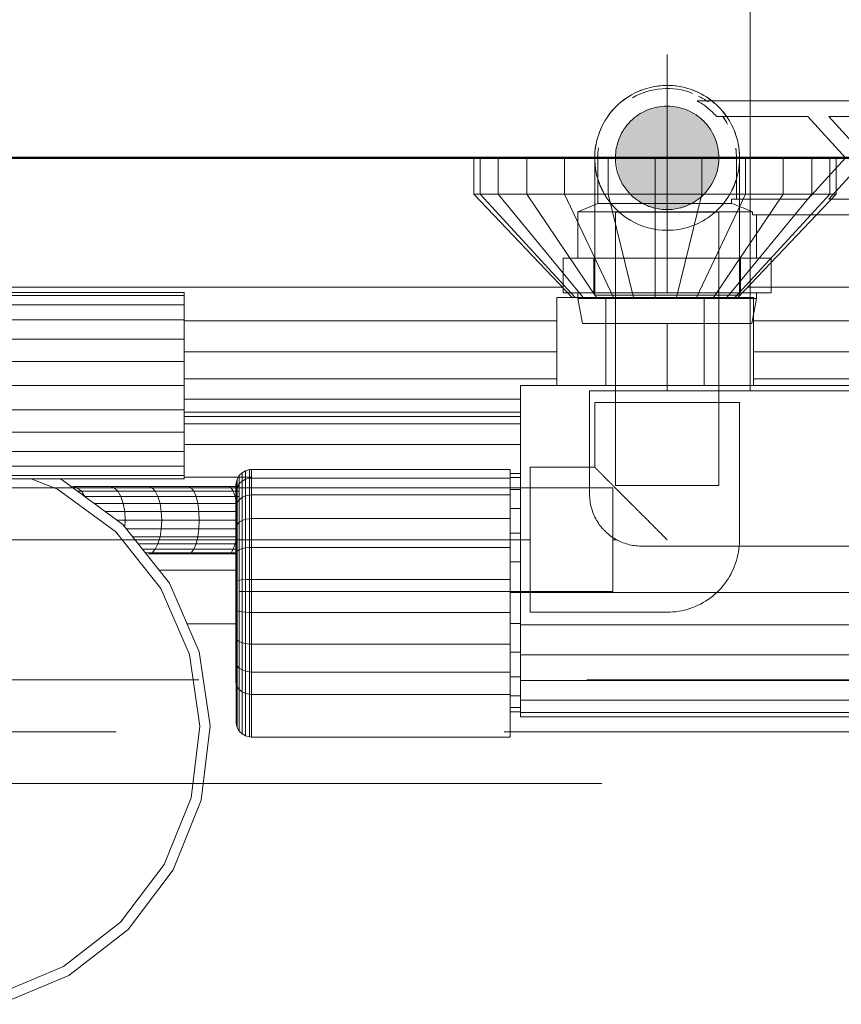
# Model space of a CAD drawing. Header units: millimetres. Extents: x -7237 to 20224, y 4737 to 43478.
# Tile 41 of 88: x 11322 to 11481, y 42012 to 42203. Entities that reach past the tile are written whole.
import ezdxf

# ---------------------------------------------------------------- set-up
doc = ezdxf.new("R2010")
doc.units = ezdxf.units.MM
for name, pattern in [('ADSK_Осевая', [700, 500, -100, 0, -100]), ('ADSK_Скрыто', [300, 150, -150]), ('ADSK_Штриховая_ш3 п1_5', [225, 150, -75])]:
    doc.linetypes.add(name, pattern=pattern)
for name, color, linetype, lineweight in [('A-DETL-____-HDLN', 90, 'ADSK_Скрыто', 9), ('A-DETL-____-MBND', 5, 'ADSK_Штриховая_ш3 п1_5', 20), ('A-WALL-____-MCUT', 113, 'Continuous', 50), ('A-WALL-____-OTLN', 113, 'Continuous', 20), ('M-EQPM-____-OTLN', 50, 'Continuous', 20), ('P-PIPE-____-CNTR', 3, 'ADSK_Осевая', 20), ('P-PIPE-____-OTLN', 3, 'Continuous', 20)]:
    doc.layers.add(name, color=color, linetype=linetype, lineweight=lineweight)

# ---------------------------------------------------------------- blocks, each defined once
blk = doc.blocks.new('Прямая форма - 83 new-609448-В_Этаж 02_Водопровод')
at = {"layer": 'M-EQPM-____-OTLN', "color": 253}
for p, q in [((-110, 500), (-110, 493)), ((-108.81, 500), (-108.81, 493)), ((-105.31, 500), (-105.31, 493)), ((-99.75, 500), (-99.75, 493)), ((-92.5, 500), (-92.5, 493)), ((-84.06, 500), (-84.06, 493)), ((-75, 500), (-75, 493)), ((-65.94, 500), (-65.94, 493)), ((-57.5, 500), (-57.5, 493)), ((-50.25, 500), (-50.25, 493)), ((-44.69, 500), (-44.69, 493)), ((-41.19, 500), (-41.19, 493)), ((-40, 493), (-40, 500)), ((-108.81, 493), (-110, 493)), ((-110, 493), (-91, 473)), ((-105.31, 493), (-108.81, 493)), ((-108.81, 493), (-90.45, 473)), ((-99.75, 493), (-105.31, 493)), ((-105.31, 493), (-88.86, 473)), ((-92.5, 493), (-99.75, 493)), ((-99.75, 493), (-86.31, 473)), ((-84.06, 493), (-92.5, 493)), ((-92.5, 493), (-83, 473)), ((-75, 493), (-84.06, 493)), ((-84.06, 493), (-79.14, 473)), ((-65.94, 493), (-75, 493)), ((-75, 493), (-75, 473)), ((-65.94, 493), (-70.86, 473)), ((-57.5, 493), (-67, 473)), ((-57.5, 493), (-65.94, 493)), ((-50.25, 493), (-63.69, 473)), ((-44.69, 493), (-61.14, 473)), ((-41.19, 493), (-59.55, 473)), ((-59, 473), (-40, 493)), ((-50.25, 493), (-57.5, 493)), ((-44.69, 493), (-50.25, 493)), ((-41.19, 493), (-44.69, 493)), ((-40, 493), (-41.19, 493)), ((-205, 475), (-92.9, 475)), ((-205, 474), (-166, 474)), ((-166, 474), (-166, 473.39)), ((-57.1, 475), (57.1, 475)), ((-205, 473.39), (-166, 473.39)), ((-166, 473.39), (-166, 471.59)), ((-94, 473), (-84.5, 473)), ((-94, 456), (-94, 473)), ((-84.5, 473), (-65.5, 473)), ((-84.5, 473), (-84.5, 456)), ((-56, 473), (-65.5, 473)), ((-65.5, 473), (-65.5, 456)), ((-56, 456), (-56, 473)), ((-166, 471.59), (-205, 471.59)), ((-166, 471.59), (-166, 468.73)), ((-205, 468.73), (-166, 468.73)), ((-166, 468.73), (-166, 465)), ((-166, 468.53), (-94, 468.53)), ((-56, 468.53), (56, 468.53)), ((-205, 465), (-166, 465)), ((-166, 465), (-166, 460.66)), ((-166, 462.5), (-94, 462.5)), ((-56, 462.5), (56, 462.5)), ((-205, 460.66), (-166, 460.66)), ((-166, 460.66), (-166, 456)), ((-166, 457.32), (-94, 457.32)), ((-56, 457.32), (56, 457.32)), ((-205, 456), (-166, 456)), ((-166, 456), (-166, 451.34)), ((101, 456), (-101, 456)), ((-101, 456), (-101, 416)), ((-166, 453.35), (-101, 453.35)), ((-166, 451.34), (-206.13, 451.34)), ((-166, 451.34), (-166, 447)), ((-101, 450.85), (-166, 450.85)), ((-101, 450), (-166, 450)), ((-166, 448.64), (-101, 448.64)), ((-166, 447), (-209.81, 447)), ((-166, 443.27), (-166, 447)), ((-166, 443.27), (-239.91, 443.27)), ((-166, 444.64), (-101, 444.64)), ((-166, 440.41), (-166, 443.27)), ((-166, 440.41), (-239.87, 440.41)), ((-166, 438.61), (-166, 440.41)), ((-154.83, 439.17), (-154.15, 439.56)), ((-154.83, 439.17), (-154.15, 439.56)), ((-154.15, 439.56), (-153.39, 439.76)), ((-154.15, 439.56), (-153.39, 439.76)), ((-154.15, 437.9), (-154.15, 439.56)), ((-154.15, 439.56), (-154.15, 437.9)), ((-153.39, 439.76), (-153, 439.79)), ((-153.39, 439.76), (-153, 439.79)), ((-153.39, 438.09), (-153.39, 439.76)), ((-153.39, 439.76), (-153.39, 438.09)), ((-153, 439.79), (-103, 439.79)), ((-153, 439.79), (-153, 438.11)), ((-103, 439.79), (-103, 438.11)), ((-166, 438.61), (-239.85, 438.61)), ((-166, 438), (-239.84, 438)), ((-190.47, 436.01), (-195.61, 438)), ((-190.13, 438), (-189.51, 437.76)), ((-189.51, 437.76), (-177.85, 429.18)), ((-166, 438), (-166, 438.61)), ((-153, 438.28), (-166, 438.28)), ((-155.97, 437.18), (-155.77, 437.94)), ((-155.97, 437.18), (-155.77, 437.94)), ((-155.77, 437.94), (-155.38, 438.61)), ((-155.77, 437.94), (-155.38, 438.61)), ((-155.77, 436.39), (-155.77, 437.94)), ((-155.77, 437.94), (-155.77, 436.39)), ((-155.38, 438.61), (-154.83, 439.17)), ((-155.38, 438.61), (-154.83, 439.17)), ((-155.38, 437.02), (-155.38, 438.61)), ((-155.38, 438.61), (-155.38, 437.02)), ((-154.83, 437.53), (-154.83, 439.17)), ((-154.83, 439.17), (-154.83, 437.53)), ((-154.83, 437.53), (-154.15, 437.9)), ((-154.15, 437.9), (-153.39, 438.09)), ((-154.15, 437.9), (-154.15, 434.69)), ((-153.39, 438.09), (-153, 438.11)), ((-153.39, 438.09), (-153, 438.11)), ((-153.39, 438.09), (-153.39, 434.85)), ((-153, 438.11), (-103, 438.11)), ((-153, 438.11), (-153, 434.87)), ((-103, 439), (-101, 439)), ((-103, 438.22), (-101, 438.22)), ((-103, 438.11), (-103, 434.87)), ((-179.24, 427.74), (-190.47, 436.01)), ((-180.29, 436.5), (-187.5, 436.5)), ((-187.5, 436.5), (-186.66, 436.28)), ((-187.5, 436.28), (-186.66, 436.28)), ((-186.66, 436.28), (-179.54, 436.28)), ((-186.66, 436.28), (-185.87, 435.63)), ((-172.84, 436.5), (-180.29, 436.5)), ((-180.29, 436.5), (-179.54, 436.28)), ((-179.54, 436.28), (-172.19, 436.28)), ((-179.54, 436.28), (-178.85, 435.63)), ((-165.18, 436.5), (-172.84, 436.5)), ((-172.84, 436.5), (-172.19, 436.28)), ((-172.19, 436.28), (-164.64, 436.28)), ((-172.19, 436.28), (-171.59, 435.63)), ((-157.35, 436.5), (-165.18, 436.5)), ((-165.18, 436.5), (-164.64, 436.28)), ((-164.64, 436.28), (-156.92, 436.28)), ((-164.64, 436.28), (-164.13, 435.63)), ((-155.38, 436.5), (-157.35, 436.5)), ((-157.35, 436.5), (-156.92, 436.28)), ((-156.92, 436.28), (-155.38, 436.28)), ((-156.92, 436.28), (-156.51, 435.63)), ((-156, 436.79), (-155.97, 437.18)), ((-156, 436.79), (-155.97, 437.18)), ((-156, 435.32), (-156, 436.79)), ((-156, 436.79), (-156, 435.32)), ((-156, 435.32), (-155.97, 435.68)), ((-156, 435.32), (-155.97, 435.68)), ((-155.97, 435.68), (-155.97, 437.18)), ((-155.97, 437.18), (-155.97, 435.68)), ((-155.97, 435.68), (-155.77, 436.39)), ((-155.97, 435.68), (-155.77, 436.39)), ((-155.97, 432.8), (-155.97, 435.68)), ((-155.97, 435.68), (-155.97, 432.8)), ((-155.77, 436.39), (-155.38, 437.02)), ((-155.77, 436.39), (-155.38, 437.02)), ((-155.77, 433.4), (-155.77, 436.39)), ((-155.77, 436.39), (-155.77, 433.4)), ((-155.38, 437.02), (-154.83, 437.53)), ((-155.38, 437.02), (-155.38, 433.94)), ((-154.83, 437.53), (-154.83, 434.38)), ((-103, 435.92), (-101, 435.92)), ((-186.62, 435.63), (-185.87, 435.63)), ((-185.87, 435.63), (-178.85, 435.63)), ((-185.87, 435.63), (-185.2, 434.6)), ((-185.2, 434.6), (-178.25, 434.6)), ((-178.85, 435.63), (-171.59, 435.63)), ((-178.85, 435.63), (-178.25, 434.6)), ((-178.25, 434.6), (-171.08, 434.6)), ((-178.25, 434.6), (-177.8, 433.25)), ((-171.59, 435.63), (-164.13, 435.63)), ((-171.59, 435.63), (-171.08, 434.6)), ((-171.08, 434.6), (-163.7, 434.6)), ((-171.08, 434.6), (-170.68, 433.25)), ((-164.13, 435.63), (-156.51, 435.63)), ((-164.13, 435.63), (-163.7, 434.6)), ((-163.7, 434.6), (-156.16, 434.6)), ((-163.7, 434.6), (-163.37, 433.25)), ((-156.51, 435.63), (-155.38, 435.63)), ((-156.51, 435.63), (-156.16, 434.6)), ((-156.16, 434.6), (-155.38, 434.6)), ((-156.16, 434.6), (-155.89, 433.25)), ((-156, 432.49), (-156, 435.32)), ((-156, 435.32), (-156, 432.49)), ((-155.77, 433.4), (-155.38, 433.94)), ((-155.38, 433.94), (-154.83, 434.38)), ((-155.38, 433.94), (-155.38, 429.6)), ((-154.83, 434.38), (-154.15, 434.69)), ((-154.83, 434.38), (-154.83, 429.93)), ((-154.15, 434.69), (-153.39, 434.85)), ((-154.15, 434.69), (-154.15, 430.17)), ((-153.39, 434.85), (-153, 434.87)), ((-153.39, 434.85), (-153.39, 430.29)), ((-153, 434.87), (-103, 434.87)), ((-153, 434.87), (-153, 430.3)), ((-103, 434.87), (-103, 430.3)), ((-183.38, 433.25), (-177.8, 433.25)), ((-177.8, 433.25), (-170.68, 433.25)), ((-177.8, 433.25), (-177.51, 431.68)), ((-170.68, 433.25), (-163.37, 433.25)), ((-170.68, 433.25), (-170.43, 431.68)), ((-163.37, 433.25), (-155.89, 433.25)), ((-163.37, 433.25), (-163.16, 431.68)), ((-156, 432.49), (-155.97, 432.8)), ((-156, 432.49), (-155.97, 432.8)), ((-156, 428.5), (-156, 432.49)), ((-156, 432.49), (-156, 428.5)), ((-155.97, 432.8), (-155.77, 433.4)), ((-155.97, 432.8), (-155.77, 433.4)), ((-155.97, 428.73), (-155.97, 432.8)), ((-155.97, 432.8), (-155.97, 428.73)), ((-155.89, 433.25), (-155.77, 432.1)), ((-155.77, 433.4), (-155.77, 429.19)), ((-103, 432.26), (-101, 432.26)), ((-181.25, 431.68), (-177.51, 431.68)), ((-178.97, 430), (-177.41, 430)), ((-177.51, 431.68), (-170.43, 431.68)), ((-177.51, 431.68), (-177.41, 430)), ((-177.41, 430), (-177.48, 428.72)), ((-177.41, 430), (-170.35, 430)), ((-170.43, 431.68), (-163.16, 431.68)), ((-170.43, 431.68), (-170.35, 430)), ((-170.35, 430), (-170.43, 428.32)), ((-170.35, 430), (-163.09, 430)), ((-163.16, 431.68), (-155.77, 431.68)), ((-163.16, 431.68), (-163.09, 430)), ((-163.09, 430), (-163.16, 428.32)), ((-163.09, 430), (-155.77, 430)), ((-155.38, 429.6), (-154.83, 429.93)), ((-154.83, 429.93), (-154.15, 430.17)), ((-154.83, 429.93), (-154.83, 424.5)), ((-154.15, 430.17), (-153.39, 430.29)), ((-154.15, 430.17), (-154.15, 424.64)), ((-153.39, 430.29), (-153, 430.3)), ((-153.39, 430.29), (-153.39, 424.71)), ((-153, 430.3), (-103, 430.3)), ((-153, 430.3), (-153, 424.72)), ((-103, 430.3), (-103, 424.72)), ((-177.85, 429.18), (-168.84, 417.86)), ((-177.17, 428.32), (-170.43, 428.32)), ((-170.43, 428.32), (-170.68, 426.75)), ((-170.43, 428.32), (-163.16, 428.32)), ((-163.16, 428.32), (-163.37, 426.75)), ((-163.16, 428.32), (-155.77, 428.32)), ((-156, 428.5), (-155.97, 428.73)), ((-156, 428.5), (-155.97, 428.73)), ((-156, 423.62), (-156, 428.5)), ((-156, 428.5), (-156, 423.62)), ((-155.97, 428.73), (-155.77, 429.19)), ((-155.97, 428.73), (-155.77, 429.19)), ((-155.97, 423.77), (-155.97, 428.73)), ((-155.97, 428.73), (-155.97, 423.77)), ((-155.77, 429.19), (-155.38, 429.6)), ((-155.77, 429.19), (-155.77, 424.04)), ((-155.38, 429.6), (-155.38, 424.29)), ((-170.55, 416.83), (-179.24, 427.74)), ((-175.92, 426.75), (-170.68, 426.75)), ((-170.68, 426.75), (-171.08, 425.4)), ((-170.68, 426.75), (-163.37, 426.75)), ((-163.37, 426.75), (-163.7, 425.4)), ((-163.37, 426.75), (-155.89, 426.75)), ((-155.89, 426.75), (-156.16, 425.4)), ((-155.77, 427.9), (-155.89, 426.75)), ((-103, 427.5), (-101, 427.5)), ((-174.85, 425.4), (-171.08, 425.4)), ((-174.02, 424.37), (-171.59, 424.37)), ((-171.59, 424.37), (-172.19, 423.72)), ((-171.08, 425.4), (-171.59, 424.37)), ((-171.59, 424.37), (-164.13, 424.37)), ((-171.08, 425.4), (-163.7, 425.4)), ((-164.13, 424.37), (-164.64, 423.72)), ((-163.7, 425.4), (-164.13, 424.37)), ((-164.13, 424.37), (-156.51, 424.37)), ((-163.7, 425.4), (-156.16, 425.4)), ((-156.51, 424.37), (-156.92, 423.72)), ((-156.16, 425.4), (-156.51, 424.37)), ((-156.51, 424.37), (-155.77, 424.37)), ((-155.77, 424.04), (-155.38, 424.29)), ((-155.38, 424.29), (-154.83, 424.5)), ((-155.38, 424.29), (-155.38, 418.41)), ((-154.83, 424.5), (-154.15, 424.64)), ((-154.83, 424.5), (-154.83, 418.46)), ((-154.15, 424.64), (-153.39, 424.71)), ((-154.15, 424.64), (-154.15, 418.51)), ((-153.39, 424.71), (-153, 424.72)), ((-153.39, 424.71), (-153.39, 418.53)), ((-153, 424.72), (-103, 424.72)), ((-153, 424.72), (-153, 418.53)), ((-103, 424.72), (-103, 418.53)), ((-173.51, 423.72), (-172.19, 423.72)), ((-172.19, 423.72), (-172.84, 423.5)), ((-172.84, 423.5), (-165.18, 423.5)), ((-172.19, 423.72), (-164.64, 423.72)), ((-164.64, 423.72), (-165.18, 423.5)), ((-165.18, 423.5), (-157.35, 423.5)), ((-164.64, 423.72), (-156.92, 423.72)), ((-156.92, 423.72), (-157.35, 423.5)), ((-157.35, 423.5), (-155.77, 423.5)), ((-156.92, 423.72), (-155.77, 423.72)), ((-156, 423.62), (-155.97, 423.77)), ((-156, 423.62), (-155.97, 423.77)), ((-156, 418.21), (-156, 423.62)), ((-156, 423.62), (-156, 418.21)), ((-155.97, 423.77), (-155.77, 424.04)), ((-155.97, 423.77), (-155.77, 424.04)), ((-155.97, 418.25), (-155.97, 423.77)), ((-155.97, 423.77), (-155.97, 418.25)), ((-155.77, 424.04), (-155.77, 418.33)), ((-103, 421.95), (-101, 421.95)), ((-155.77, 420.35), (-170.83, 420.35)), ((-154.15, 418.51), (-153.39, 418.53)), ((-153.39, 418.53), (-153, 418.53)), ((-153.39, 418.53), (-153.39, 412.16)), ((-153, 418.53), (-103, 418.53)), ((-153, 418.53), (-153, 412.16)), ((-103, 418.53), (-103, 412.16)), ((-165.01, 404.03), (-170.55, 416.83)), ((-168.84, 417.86), (-163.09, 404.58)), ((-156, 418.21), (-155.97, 418.25)), ((-156, 418.21), (-155.97, 418.25)), ((-156, 412.64), (-156, 418.21)), ((-156, 418.21), (-156, 412.64)), ((-155.97, 418.25), (-155.77, 418.33)), ((-155.97, 418.25), (-155.77, 418.33)), ((-155.97, 412.58), (-155.97, 418.25)), ((-155.97, 418.25), (-155.97, 412.58)), ((-155.77, 418.33), (-155.38, 418.41)), ((-155.77, 418.33), (-155.77, 412.46)), ((-155.38, 418.41), (-154.83, 418.46)), ((-155.38, 418.41), (-155.38, 412.35)), ((-154.83, 418.46), (-154.15, 418.51)), ((-154.83, 418.46), (-154.83, 412.26)), ((-154.15, 418.51), (-154.15, 412.2)), ((-103, 416), (-101, 416)), ((-101, 416), (101, 416)), ((-101, 409.79), (-101, 416)), ((-155.97, 412.58), (-156, 412.64)), ((-156, 412.64), (-156, 407.31)), ((-156, 407.31), (-156, 412.64)), ((-156, 412.64), (-155.97, 412.58)), ((-155.77, 412.46), (-155.97, 412.58)), ((-155.97, 412.58), (-155.97, 407.15)), ((-155.97, 407.15), (-155.97, 412.58)), ((-155.97, 412.58), (-155.77, 412.46)), ((-155.38, 412.35), (-155.77, 412.46)), ((-155.77, 412.46), (-155.77, 406.83)), ((-154.83, 412.26), (-155.38, 412.35)), ((-155.38, 412.35), (-155.38, 406.55)), ((-154.15, 412.2), (-154.83, 412.26)), ((-154.83, 412.26), (-154.83, 406.32)), ((-153.39, 412.16), (-154.15, 412.2)), ((-154.15, 412.2), (-154.15, 406.15)), ((-153, 412.16), (-153.39, 412.16)), ((-153.39, 412.16), (-153.39, 406.07)), ((-103, 412.16), (-153, 412.16)), ((-153, 412.16), (-153, 406.06)), ((-103, 412.16), (-103, 406.06)), ((-155.77, 410), (-165.44, 410)), ((-155.77, 410), (-165.44, 410)), ((-103, 410.05), (-101, 410.05)), ((-101, 404), (-101, 409.79)), ((-101, 409.79), (101, 409.79)), ((-156, 407.31), (-155.97, 407.15)), ((-156, 407.31), (-156, 402.59)), ((-156, 402.59), (-156, 407.31)), ((-156, 407.31), (-155.97, 407.15)), ((-155.97, 407.15), (-155.77, 406.83)), ((-155.97, 407.15), (-155.97, 402.34)), ((-155.97, 402.34), (-155.97, 407.15)), ((-155.97, 407.15), (-155.77, 406.83)), ((-155.77, 406.83), (-155.38, 406.55)), ((-155.77, 406.83), (-155.77, 401.85)), ((-155.38, 406.55), (-154.83, 406.32)), ((-155.38, 406.55), (-155.38, 401.41)), ((-154.83, 406.32), (-154.15, 406.15)), ((-154.83, 406.32), (-154.83, 401.06)), ((-154.15, 406.15), (-153.39, 406.07)), ((-154.15, 406.15), (-154.15, 400.8)), ((-153.39, 406.07), (-153, 406.06)), ((-153.39, 406.07), (-153.39, 400.67)), ((-153, 406.06), (-103, 406.06)), ((-153, 406.06), (-153, 400.66)), ((-103, 406.06), (-103, 400.66)), ((-163, 390.23), (-165.01, 404.03)), ((-163.09, 404.58), (-161, 390.25)), ((-103, 404.5), (-101, 404.5)), ((-101, 399.03), (-101, 404)), ((101, 404), (-101, 404)), ((-156, 402.59), (-155.97, 402.34)), ((-156, 402.59), (-156, 398.68)), ((-156, 398.68), (-156, 402.59)), ((-156, 402.59), (-155.97, 402.34)), ((-155.97, 402.34), (-155.77, 401.85)), ((-155.97, 402.34), (-155.97, 398.38)), ((-155.97, 398.38), (-155.97, 402.34)), ((-155.97, 402.34), (-155.77, 401.85)), ((-155.77, 401.85), (-155.38, 401.41)), ((-155.77, 401.85), (-155.77, 397.79)), ((-155.38, 401.41), (-154.83, 401.06)), ((-155.38, 401.41), (-155.38, 397.26)), ((-154.83, 401.06), (-154.15, 400.8)), ((-154.83, 401.06), (-154.83, 396.82)), ((-154.15, 400.8), (-153.39, 400.67)), ((-154.15, 400.8), (-154.15, 396.52)), ((-153.39, 400.67), (-153, 400.66)), ((-153.39, 400.67), (-153.39, 396.36)), ((-153, 400.66), (-103, 400.66)), ((-153, 400.66), (-153, 396.34)), ((-103, 400.66), (-103, 396.34)), ((-103, 399.74), (-101, 399.74)), ((-156, 398.68), (-155.97, 398.38)), ((-156, 398.68), (-155.97, 398.38)), ((-155.97, 398.38), (-155.77, 397.79)), ((-155.97, 398.38), (-155.97, 390.69)), ((-155.77, 397.79), (-155.38, 397.26)), ((-155.77, 397.79), (-155.77, 389.93)), ((-101, 395.22), (-101, 399.03)), ((101, 399.03), (-101, 399.03)), ((-155.38, 397.26), (-154.83, 396.82)), ((-155.38, 397.26), (-155.38, 389.25)), ((-154.83, 396.82), (-154.15, 396.52)), ((-154.83, 396.82), (-154.83, 388.7)), ((-154.15, 396.52), (-153.39, 396.36)), ((-154.15, 396.52), (-154.15, 388.31)), ((-153.39, 396.36), (-153, 396.34)), ((-153.39, 396.36), (-153.39, 388.11)), ((-153, 396.34), (-103, 396.34)), ((-153, 396.34), (-153, 388.08)), ((-103, 396.34), (-103, 388.08)), ((-103, 396.08), (-101, 396.08)), ((-103, 393.78), (-101, 393.78)), ((-101, 392.82), (-101, 395.22)), ((101, 395.22), (-101, 395.22)), ((-103, 393), (-101, 393)), ((-101, 392), (-101, 392.82)), ((101, 392.82), (-101, 392.82)), ((101, 392), (-101, 392)), ((-164.66, 376.38), (-163, 390.23)), ((-161, 390.25), (-162.73, 375.88)), ((-155.97, 390.69), (-155.77, 389.93)), ((-155.77, 389.93), (-155.38, 389.25)), ((-155.38, 389.25), (-154.83, 388.7)), ((-154.83, 388.7), (-154.15, 388.31)), ((-154.15, 388.31), (-153.39, 388.11)), ((-153.39, 388.11), (-153, 388.08)), ((-153, 388.08), (-103, 388.08)), ((-169.88, 363.45), (-164.66, 376.38)), ((-162.73, 375.88), (-168.14, 362.46)), ((-178.29, 352.32), (-169.88, 363.45)), ((-168.14, 362.46), (-176.86, 350.91)), ((-189.31, 343.77), (-178.29, 352.32)), ((-176.86, 350.91), (-188.3, 342.04)), ((-201.65, 338.61), (-189.31, 343.77)), ((-188.3, 342.04), (-201.65, 336.46))]:
    blk.add_line(p, q, dxfattribs=at)
blk = doc.blocks.new('Прямая форма - FU - 054-609449-В_Этаж 02_Водопровод')
blk.add_blockref('Прямая форма - 83 new-609448-В_Этаж 02_Водопровод', (0, 0))
blk = doc.blocks.new('Прямая форма - 83 new-609522-В_Этаж 02_Водопровод')
at = {"layer": 'A-WALL-____-MCUT', "color": 53}
blk.add_line((705, 100), (100, 100), dxfattribs=at)
blk = doc.blocks.new('Прямая форма - SW - 005-609523-В_Этаж 02_Водопровод')
blk.add_blockref('Прямая форма - 83 new-609522-В_Этаж 02_Водопровод', (0, 0))
blk = doc.blocks.new('83 new_ifc_RVT-1-В_Этаж 02_Водопровод')
at = {"layer": 'A-WALL-____-OTLN', "color": 253, "lineweight": 20, "rotation": 180}
blk.add_blockref('Прямая форма - SW - 005-609523-В_Этаж 02_Водопровод', (24510.28, 42275.83), dxfattribs=at)
at = {"layer": 'M-EQPM-____-OTLN', "color": 253, "lineweight": 20}
blk.add_blockref('Прямая форма - FU - 054-609449-В_Этаж 02_Водопровод', (24010.28, 41675.83), dxfattribs=at)
blk = doc.blocks.new('ADSK_Бытовой вентилятор накладной - 200-1590441-В_Этаж 02_Водопровод')
at = {"layer": 'M-EQPM-____-OTLN', "color": 5}
for p, q in [((0, 90), (0, -90)), ((0, 90), (20, 90)), ((30, 80), (30, -80)), ((-89, 59), (0, 59)), ((-89, 59), (-89, -59)), ((0, -59), (-89, -59)), ((0, -90), (20, -90))]:
    blk.add_line(p, q, dxfattribs=at)
for points, knots in [([(20, 90), (20.87, 90), (22.18, 89.83), (23.84, 89.26), (25.01, 88.69), (25.92, 88.08), (26.6, 87.52), (27.24, 86.93), (27.96, 86.1), (28.56, 85.19), (28.98, 84.43), (29.34, 83.63), (29.83, 82.18), (30, 80.89), (30, 80)], [0, 0, 0, 0, 0.166667, 0.25, 0.333333, 0.416667, 0.458333, 0.5, 0.583333, 0.666667, 0.708333, 0.75, 0.833333, 1, 1, 1, 1]), ([(30, -80), (30, -80.87), (29.83, -82.18), (29.27, -83.84), (28.78, -84.82), (28.32, -85.56), (27.81, -86.27), (27.24, -86.93), (26.6, -87.52), (25.92, -88.08), (25.01, -88.69), (23.84, -89.27), (22.18, -89.83), (20.87, -90), (20, -90)], [-1, -1, -1, -1, -0.833333, -0.75, -0.666667, -0.625, -0.583333, -0.5, -0.458333, -0.416667, -0.333333, -0.25, -0.166667, 0, 0, 0, 0])]:
    blk.add_open_spline(points, degree=3, knots=knots, dxfattribs=at)
blk = doc.blocks.new('VTp_724_0 Водорозетка двойная - VTp_724_0-1554868-В_Этаж 02_Водопровод')
at = {"layer": 'A-DETL-____-HDLN'}
for p, q in [((61.48, 11), (-56.43, 11)), ((-56.43, 8), (-45.3, 8)), ((-45.3, 8), (-38.02, 0)), ((-36, 2.23), (-41.25, 8)), ((-41.25, 8), (-30.75, 8)), ((-30.75, 8), (-36, 2.23)), ((-33.98, 0), (-26.7, 8)), ((-26.7, 8), (-9.3, 8)), ((-9.3, 8), (-2.02, 0)), ((0, 2.23), (-5.25, 8)), ((-5.25, 8), (5.25, 8)), ((5.25, 8), (0, 2.23)), ((2.02, 0), (9.3, 8)), ((9.3, 8), (26.7, 8)), ((26.7, 8), (33.98, 0)), ((36, 2.23), (30.75, 8)), ((30.75, 8), (41.25, 8)), ((41.25, 8), (36, 2.23)), ((38.02, 0), (45.3, 8)), ((45.3, 8), (61.48, 8)), ((-38.02, 0), (-45.3, -8)), ((-26.7, -8), (-33.98, 0)), ((-2.02, 0), (-9.3, -8)), ((9.3, -8), (2.02, 0)), ((33.98, 0), (26.7, -8)), ((45.3, -8), (38.02, 0)), ((59.1, 0), (59.1, -8)), ((-41.25, -8), (-36, -2.23)), ((-36, -2.23), (-30.75, -8)), ((-5.25, -8), (0, -2.23)), ((0, -2.23), (5.25, -8)), ((30.75, -8), (36, -2.23)), ((36, -2.23), (41.25, -8)), ((-77.18, -8.8), (-67.82, -8.8)), ((-45.3, -8), (-56.43, -8)), ((-30.75, -8), (-41.25, -8)), ((-9.3, -8), (-26.7, -8)), ((5.25, -8), (-5.25, -8)), ((26.7, -8), (9.3, -8)), ((41.25, -8), (30.75, -8)), ((60.07, -8), (45.3, -8)), ((60.07, -8.8), (60.07, -8)), ((60.07, -8.8), (61.34, -8.8)), ((67.82, -8.8), (77.19, -8.8)), ((-56.43, -10.23), (-55.99, -10.4)), ((-56.33, -10.4), (-55.99, -10.4)), ((-55.99, -10.4), (-55.99, -11)), ((-55.99, -11), (55.99, -11)), ((-55.25, -19.4), (-55.25, -11)), ((55.25, -11), (55.25, -19.4)), ((55.99, -10.4), (61.4, -10.4)), ((55.99, -11), (55.99, -10.4)), ((-56.46, -19.4), (-52.42, -19.4)), ((-52.42, -26.1), (-52.42, -19.4)), ((52.42, -19.4), (58.3, -19.4)), ((52.42, -26.1), (52.42, -19.4)), ((58.3, -19.4), (61.48, -19.4)), ((58.3, -26.1), (58.3, -19.4)), ((-52.42, -26.1), (-56.46, -26.1)), ((-55.25, -27.2), (-55.25, -26.1)), ((58.3, -26.1), (52.42, -26.1)), ((55.25, -26.1), (55.25, -27.2)), ((61.48, -26.1), (58.3, -26.1)), ((-56.4, -27.2), (-55.25, -27.2)), ((-56.15, -32), (-55.25, -27.2)), ((55.25, -27.2), (56.15, -32)), ((55.25, -27.2), (61.32, -27.2)), ((-56.17, -32), (-56.15, -32)), ((56.15, -32), (61.37, -32))]:
    blk.add_line(p, q, dxfattribs=at)
for centre, radius, start, end in [((72.5, 0), 13.4, 142.9736, 145.214), ((72.5, 0), 13.4, 143.0818, 145.2117), ((72.5, 0), 13.4, 143.3436, 144.822), ((72.5, 0), 13.4, 145.6583, 150.7909), ((72.5, 0), 13.4, 145.9628, 148.7777), ((72.5, 0), 13.4, 145.9129, 147.3258), ((72.5, 0), 13.4, 171.8321, 180), ((72.5, 0), 13.4, 172.5609, 180), ((212.07, -402.15), 421.7, 111.1285, 111.7236)]:
    blk.add_arc(centre, radius, start, end, dxfattribs=at)
at = {"layer": 'M-EQPM-____-OTLN'}
for p, q in [((-56.47, 11), (-66.71, 11)), ((66.71, 11), (61.53, 11)), ((-62.98, 8), (-56.47, 8)), ((61.53, 8), (62.98, 8)), ((-85.9, 0), (-85.9, -8.8)), ((-59.1, -8), (-59.1, 0)), ((85.9, -8.8), (85.9, 0)), ((-85.9, -8.8), (-89.75, -10.4)), ((-85.9, -8.8), (-77.23, -8.8)), ((-67.77, -8.8), (-60.07, -8.8)), ((-56.47, -8), (-60.07, -8)), ((-60.07, -8), (-60.07, -8.8)), ((61.36, -8.8), (67.77, -8.8)), ((77.23, -8.8), (85.9, -8.8)), ((89.75, -10.4), (85.9, -8.8)), ((-89.75, -10.4), (-89.75, -19.4)), ((-89.75, -10.4), (-56.35, -10.4)), ((61.44, -10.4), (89.75, -10.4)), ((89.75, -19.4), (89.75, -10.4)), ((-92.58, -19.4), (-86.7, -19.4)), ((-92.58, -26.1), (-92.58, -19.4)), ((-86.7, -19.4), (-72.5, -19.4)), ((-86.7, -26.1), (-86.7, -19.4)), ((-72.5, -19.4), (-58.3, -19.4)), ((-72.5, -26.1), (-72.5, -19.4)), ((-58.3, -19.4), (-56.47, -19.4)), ((-58.3, -19.4), (-58.3, -26.1)), ((61.53, -19.4), (72.5, -19.4)), ((72.5, -19.4), (86.7, -19.4)), ((72.5, -26.1), (72.5, -19.4)), ((86.7, -19.4), (92.58, -19.4)), ((86.7, -19.4), (86.7, -26.1)), ((92.58, -26.1), (92.58, -19.4)), ((-86.7, -26.1), (-92.58, -26.1)), ((-89.75, -26.1), (-89.75, -27.2)), ((-72.5, -26.1), (-86.7, -26.1)), ((-58.3, -26.1), (-72.5, -26.1)), ((-56.47, -26.1), (-58.3, -26.1)), ((72.5, -26.1), (61.53, -26.1)), ((86.7, -26.1), (72.5, -26.1)), ((92.58, -26.1), (86.7, -26.1)), ((89.75, -27.2), (89.75, -26.1)), ((-89.75, -27.2), (-88.85, -32)), ((-89.75, -27.2), (-56.42, -27.2)), ((61.36, -27.2), (89.75, -27.2)), ((88.85, -32), (89.75, -27.2)), ((-88.85, -32), (-56.17, -32)), ((61.41, -32), (88.85, -32))]:
    blk.add_line(p, q, dxfattribs=at)
for centre, radius, start, end in [((-72.5, 0), 13.4, 68.4987, 120), ((72.5, 0), 13.4, 71.891, 111.5013), ((-72.5, 0), 13.4, 53.6935, 63.1064), ((72.5, 0), 13.4, 116.8936, 126.3065), ((-72.5, 0), 13.4, 32.6742, 37.0264), ((-72.5, 0), 13.4, 31.2223, 36.9182), ((-72.5, 0), 13.4, 29.2091, 36.6564), ((-72.5, 0), 13.4, 171.7848, 180), ((-72.5, 0), 13.4, 360, 8.1679), ((72.5, 0), 13.4, 0, 8.2152), ((-72.5, 0), 13.4, 0, 7.4391), ((-212.07, -402.15), 421.7, 68.3471, 68.8715)]:
    blk.add_arc(centre, radius, start, end, dxfattribs=at)
for points in [[(-66.71, 11), (-65.99, 10.62), (-64.66, 9.75), (-63.51, 8.62), (-62.98, 8)], [(62.98, 8), (63.51, 8.62), (64.66, 9.75), (65.99, 10.62), (66.71, 11)]]:
    blk.add_open_spline(points, degree=3, dxfattribs=at)
blk = doc.blocks.new('ADSK_Полипропилен_Отвод - Универсальный-V1-В_Этаж 02_Водопровод')
at = {"layer": 'A-DETL-____-HDLN', "color": 210}
for p, q in [((23946.31, 42186.81), (23946.74, 42186.46)), ((23947.62, 42175.83), (23927.62, 42175.83)), ((23951.62, 42149.33), (23951.62, 42175.83)), ((23923.62, 42166.39), (23923.62, 42149.33)), ((23923.62, 42149.33), (23937.62, 42149.33)), ((23937.62, 42149.33), (23951.62, 42149.33))]:
    blk.add_line(p, q, dxfattribs=at)
at = {"layer": 'A-DETL-____-HDLN', "color": 210, "flags": 128}
for points in [[(23948.31, 42184.87), (23948.67, 42184.43), (23949, 42183.98), (23949.32, 42183.52)], [(23950.16, 42182.07), (23950.4, 42181.56), (23950.61, 42181.04), (23950.81, 42180.52)], [(23951.39, 42178.36), (23951.48, 42177.81), (23951.55, 42177.25), (23951.59, 42176.69)]]:
    blk.add_lwpolyline(points, dxfattribs=at)
at = {"layer": 'A-DETL-____-HDLN', "color": 210}
for radius, start, end in [(14, 344.2133, 52.216), (10, 0, 180), (10, 180, 240), (10, 300, 0), (14, 195.5611, 195.7867), (14, 196.8508, 210), (14, 270, 343.1492), (14, 210, 270), (10, 240, 241.4021), (10, 298.6074, 300), (10, 242.3647, 255), (10, 255, 285), (10, 285, 297.6317)]:
    blk.add_arc((23937.62, 42175.83), radius, start, end, dxfattribs=at)
for points in [[(23951.36, 42173.14), (23951.53, 42174.03), (23951.62, 42174.94), (23951.62, 42175.83)], [(23926.03, 42167.98), (23926.16, 42167.78), (23926.45, 42167.38), (23926.92, 42166.79), (23927.43, 42166.22), (23927.8, 42165.85), (23927.99, 42165.67)]]:
    blk.add_open_spline(points, degree=3, dxfattribs=at)
for points, knots in [([(23924.26, 42171.63), (23924.38, 42171.25), (23924.65, 42170.51), (23924.99, 42169.78), (23925.17, 42169.43)], [0.2241092, 0.2241092, 0.2241092, 0.2241092, 0.2857143, 0.3456864, 0.3456864, 0.3456864, 0.3456864]), ([(23950.07, 42169.43), (23950.25, 42169.78), (23950.59, 42170.51), (23950.86, 42171.25), (23950.98, 42171.63)], [0.6543136, 0.6543136, 0.6543136, 0.6543136, 0.7142857, 0.7758908, 0.7758908, 0.7758908, 0.7758908]), ([(23947.25, 42165.67), (23947.44, 42165.85), (23947.81, 42166.22), (23948.49, 42166.98), (23948.94, 42167.58), (23949.22, 42167.98)], [0.4285714, 0.4285714, 0.4285714, 0.4285714, 0.4642857, 0.5, 0.5714286, 0.5714286, 0.5714286, 0.5714286])]:
    blk.add_open_spline(points, degree=3, knots=knots, dxfattribs=at)
at = {"layer": 'A-DETL-____-MBND', "color": 220}
blk.add_line((23923.62, 42175.83), (23923.62, 42166.44), dxfattribs=at)
at = {"layer": 'A-DETL-____-MBND', "color": 220, "flags": 128}
for points in [[(23931.52, 42188.43), (23932.03, 42188.67), (23932.55, 42188.88), (23933.07, 42189.07)], [(23935.24, 42189.63), (23935.79, 42189.71), (23936.35, 42189.77)], [(23938.59, 42189.8), (23939.15, 42189.75), (23939.7, 42189.68), (23940.25, 42189.58)], [(23942.41, 42188.99), (23942.93, 42188.78), (23943.45, 42188.56), (23943.95, 42188.32)], [(23928.28, 42186.26), (23928.7, 42186.62), (23929.14, 42186.97), (23929.59, 42187.3)], [(23945.4, 42187.47), (23945.86, 42187.15), (23946.31, 42186.81)], [(23926.07, 42183.74), (23926.39, 42184.19), (23926.73, 42184.63), (23927.1, 42185.06)], [(23924.33, 42180.23), (23924.52, 42180.76), (23924.73, 42181.28), (23924.95, 42181.79)], [(23923.67, 42176.95), (23923.72, 42177.51), (23923.8, 42178.06), (23923.9, 42178.61)]]:
    blk.add_lwpolyline(points, dxfattribs=at)
at = {"layer": 'A-DETL-____-MBND', "color": 220}
for start, end in [(90, 195.3575), (52.4196, 90)]:
    blk.add_arc((23937.62, 42175.83), 14, start, end, dxfattribs=at)
blk.add_open_spline([(23923.62, 42175.83), (23923.62, 42174.94), (23923.71, 42174.03), (23923.88, 42173.14)], degree=3, dxfattribs=at)
blk = doc.blocks.new('ADSK_Полипропилен_Отвод - Универсальный-V12-В_Этаж 02_Водопровод')
at = {"layer": 'A-DETL-____-HDLN', "color": 210}
for p, q in [((-14, 26.5), (-14, 14)), ((14, 26.5), (-14, 26.5)), ((14, 0), (14, 26.5)), ((-14, 14), (-14.93, 14))]:
    blk.add_line(p, q, dxfattribs=at)
at = {"layer": 'A-DETL-____-HDLN', "color": 210, "flags": 128}
blk.add_lwpolyline([(13.94, -1.27), (13.98, -0.71), (14, -0.15), (14, 0)], dxfattribs=at)
at = {"layer": 'A-DETL-____-HDLN', "color": 210}
blk.add_open_spline([(0, 0), (-0.9, 0.89), (-2.69, 2.7), (-4.9, 4.9), (-6.4, 6.4), (-7.24, 7.23), (-7.85, 7.85), (-8.45, 8.45), (-9.04, 9.04), (-9.62, 9.61), (-10.16, 10.16), (-10.69, 10.7), (-11.2, 11.2), (-11.69, 11.68), (-12.12, 12.12), (-12.53, 12.54), (-12.9, 12.91), (-13.23, 13.23), (-13.5, 13.5), (-13.71, 13.72), (-13.92, 13.93), (-13.99, 14), (-14, 14)], degree=3, knots=[0, 0, 0, 0, 0.142857, 0.285714, 0.357143, 0.392857, 0.428571, 0.464286, 0.5, 0.535714, 0.571429, 0.607143, 0.642857, 0.678571, 0.714286, 0.75, 0.785714, 0.821429, 0.857143, 0.892857, 0.928571, 1, 1, 1, 1], dxfattribs=at)
at = {"layer": 'A-DETL-____-MBND', "color": 220}
for p, q in [((-14.97, 14), (-26.5, 14)), ((-26.5, 14), (-26.5, -14)), ((-26.5, -14), (0, -14))]:
    blk.add_line(p, q, dxfattribs=at)
at = {"layer": 'A-DETL-____-MBND', "color": 220, "flags": 128}
blk.add_lwpolyline([(0, -14), (0.56, -13.99), (1.12, -13.96), (1.68, -13.9), (2.23, -13.82), (2.78, -13.72), (3.33, -13.6), (3.87, -13.45), (4.4, -13.29), (4.93, -13.1), (5.45, -12.89), (5.96, -12.67), (6.46, -12.42), (6.96, -12.15), (7.44, -11.86), (7.9, -11.55), (8.36, -11.23), (8.8, -10.89), (9.23, -10.53), (9.64, -10.15), (10.04, -9.75), (10.43, -9.34), (10.79, -8.92), (11.14, -8.48), (11.47, -8.03), (11.78, -7.56), (12.07, -7.09), (12.35, -6.6), (12.6, -6.1), (12.84, -5.59), (13.05, -5.07), (13.24, -4.55), (13.41, -4.01), (13.56, -3.47), (13.69, -2.93), (13.8, -2.38), (13.88, -1.83), (13.94, -1.27)], dxfattribs=at)

msp = doc.modelspace()

# ---------------------------------------------------------------- hatches: boundary and pattern name
at = {"layer": 'P-PIPE-____-OTLN'}
msp.add_hatch(color=256, dxfattribs=at).paths.add_polyline_path([(11447.55, 42165.83), (11450.14, 42166.17), (11452.55, 42167.17), (11454.62, 42168.76), (11456.21, 42170.83), (11457.21, 42173.24), (11457.55, 42175.83), (11457.21, 42178.42), (11456.21, 42180.83), (11454.58, 42182.93), (11452.55, 42184.49), (11450.14, 42185.49), (11447.55, 42185.83), (11444.96, 42185.49), (11442.55, 42184.49), (11440.48, 42182.9), (11438.89, 42180.83), (11437.89, 42178.42), (11437.55, 42175.83), (11438.31, 42172.24), (11438.89, 42170.83), (11440.48, 42168.76), (11442.55, 42167.17), (11444.96, 42166.17)])

# ---------------------------------------------------------------- linework, layer by layer
at = {"layer": 'A-DETL-____-HDLN', "color": 210}
for p, q in [((11437.55, 42165.33), (11437.55, 42143.88)), ((11457.55, 42165.33), (11437.55, 42165.33)), ((11457.55, 42143.88), (11457.55, 42165.33)), ((11437.55, 42130.78), (11437.55, 42112.55)), ((11457.55, 42112.55), (11457.55, 42130.78)), ((11437.05, 42112.05), (11432.62, 42112.05)), ((11437.05, 42092.05), (11437.05, 42112.05)), ((11437.55, 42112.55), (11457.55, 42112.55))]:
    msp.add_line(p, q, dxfattribs=at)
at = {"layer": 'A-DETL-____-MBND', "color": 220}
for p, q in [((11437.55, 42143.83), (11437.55, 42130.83)), ((11447.55, 42130.83), (11447.55, 42143.83)), ((11457.55, 42130.83), (11457.55, 42143.83)), ((11432.57, 42112.05), (10689.95, 42112.05)), ((11421.05, 42102.05), (10832.05, 42102.05)), ((11437.05, 42102.05), (11437.86, 42102.05)), ((10689.95, 42092.05), (11437.05, 42092.05))]:
    msp.add_line(p, q, dxfattribs=at)
at = {"layer": 'A-DETL-____-MBND', "color": 150}
for p, q in [((11582.05, 42074.96), (10834.95, 42074.96)), ((11566.05, 42064.96), (10850.95, 42064.96)), ((10834.95, 42054.96), (11582.05, 42054.96))]:
    msp.add_line(p, q, dxfattribs=at)
at = {"layer": 'P-PIPE-____-CNTR', "color": 220}
for p, q in [((11447.55, 42155.83), (11447.55, 42195.83)), ((11427.55, 42175.83), (11467.55, 42175.83))]:
    msp.add_line(p, q, dxfattribs=at)

# ---------------------------------------------------------------- block references
at = {"lineweight": 9}
msp.add_blockref('83 new_ifc_RVT-1-В_Этаж 02_Водопровод', (-12490.07, 0), dxfattribs=at)
at = {"layer": 'A-DETL-____-HDLN'}
msp.add_blockref('VTp_724_0 Водорозетка двойная - VTp_724_0-1554868-В_Этаж 02_Водопровод', (11520.05, 42175.83), dxfattribs=at)
at = {"layer": 'A-DETL-____-HDLN', "color": 210}
for name, p in [('ADSK_Полипропилен_Отвод - Универсальный-V1-В_Этаж 02_Водопровод', (-12490.07, 0)), ('ADSK_Полипропилен_Отвод - Универсальный-V12-В_Этаж 02_Водопровод', (11447.55, 42102.05))]:
    msp.add_blockref(name, p, dxfattribs=at)
at = {"layer": 'M-EQPM-____-OTLN', "color": 5, "extrusion": (0, 0, -1), "rotation": 269.9999999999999}
msp.add_blockref('ADSK_Бытовой вентилятор накладной - 200-1590441-В_Этаж 02_Водопровод', (-11522.57, 42130.83), dxfattribs=at)

doc.saveas('drawing.dxf')
